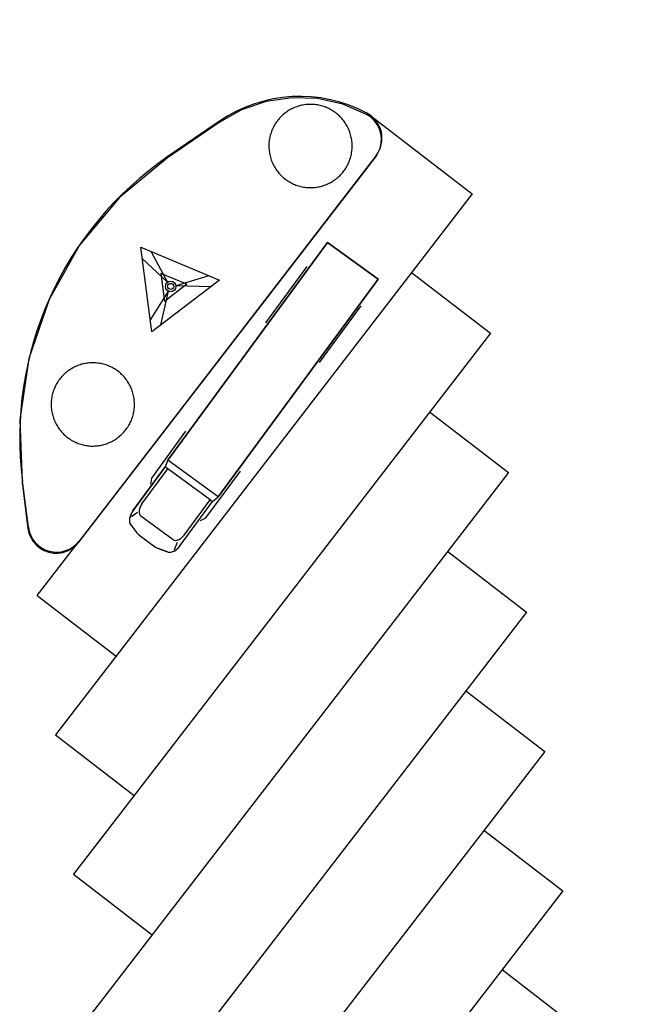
# Model space of a CAD drawing. Extents: x 446224 to 446791, y 446199 to 447379.
# Tile 81 of 113: x 446292 to 446314, y 447252 to 447287. Entities that reach past the tile are written whole.
import ezdxf

# ---------------------------------------------------------------- set-up
doc = ezdxf.new("R2010")
doc.units = 0
doc.header["$LTSCALE"] = 2
doc.header["$MEASUREMENT"] = 0
doc.linetypes.add('AUSGEZOGEN', pattern=[0])
doc.layers.add('BOESCHG', color=250, linetype='AUSGEZOGEN')
doc.layers.add('DB-Autohof', color=15, linetype='CONTINUOUS')

msp = doc.modelspace()

# ---------------------------------------------------------------- linework, layer by layer
at = {"layer": 'BOESCHG'}
msp.add_lwpolyline([(446482.746, 447140.555, 0.000007), (446485.092, 447124.399, 0.000282)], format="xyb", dxfattribs=at)
at = {"layer": 'DB-Autohof', "linetype": 'Continuous'}
for p, q in [((446302.057, 447283.974), (446301.157, 447283.842)), ((446302.966, 447283.94), (446302.057, 447283.974)), ((446301.157, 447283.842), (446300.296, 447283.549)), ((446302.152, 447283.625), (446302.11, 447283.607)), ((446302.195, 447283.642), (446302.152, 447283.625)), ((446302.238, 447283.658), (446302.195, 447283.642)), ((446302.282, 447283.673), (446302.238, 447283.658)), ((446302.326, 447283.686), (446302.282, 447283.673)), ((446302.37, 447283.697), (446302.326, 447283.686)), ((446302.415, 447283.708), (446302.37, 447283.697)), ((446302.461, 447283.716), (446302.415, 447283.708)), ((446302.506, 447283.724), (446302.461, 447283.716)), ((446302.552, 447283.73), (446302.506, 447283.724)), ((446302.597, 447283.734), (446302.552, 447283.73)), ((446302.643, 447283.737), (446302.597, 447283.734)), ((446302.689, 447283.739), (446302.643, 447283.737)), ((446302.735, 447283.739), (446302.689, 447283.739)), ((446302.781, 447283.738), (446302.735, 447283.739)), ((446302.827, 447283.735), (446302.781, 447283.738)), ((446302.873, 447283.731), (446302.827, 447283.735)), ((446302.919, 447283.726), (446302.873, 447283.731)), ((446302.964, 447283.719), (446302.919, 447283.726)), ((446303.01, 447283.71), (446302.964, 447283.719)), ((446303.854, 447283.743), (446302.966, 447283.94)), ((446303.055, 447283.701), (446303.01, 447283.71)), ((446303.099, 447283.689), (446303.055, 447283.701)), ((446303.144, 447283.677), (446303.099, 447283.689)), ((446303.187, 447283.663), (446303.144, 447283.677)), ((446303.231, 447283.647), (446303.187, 447283.663)), ((446303.274, 447283.631), (446303.231, 447283.647)), ((446303.316, 447283.612), (446303.274, 447283.631)), ((446304.692, 447283.388), (446303.854, 447283.743)), ((446300.296, 447283.549), (446299.502, 447283.105)), ((446301.662, 447283.289), (446301.631, 447283.255)), ((446301.694, 447283.321), (446301.662, 447283.289)), ((446301.728, 447283.353), (446301.694, 447283.321)), ((446301.762, 447283.384), (446301.728, 447283.353)), ((446301.798, 447283.413), (446301.762, 447283.384)), ((446301.834, 447283.442), (446301.798, 447283.413)), ((446301.871, 447283.469), (446301.834, 447283.442)), ((446301.909, 447283.495), (446301.871, 447283.469)), ((446301.948, 447283.52), (446301.909, 447283.495)), ((446301.987, 447283.543), (446301.948, 447283.52)), ((446302.027, 447283.566), (446301.987, 447283.543)), ((446302.068, 447283.587), (446302.027, 447283.566)), ((446302.11, 447283.607), (446302.068, 447283.587)), ((446303.358, 447283.593), (446303.316, 447283.612)), ((446303.399, 447283.572), (446303.358, 447283.593)), ((446303.439, 447283.55), (446303.399, 447283.572)), ((446303.479, 447283.527), (446303.439, 447283.55)), ((446303.518, 447283.503), (446303.479, 447283.527)), ((446303.556, 447283.477), (446303.518, 447283.503)), ((446303.594, 447283.45), (446303.556, 447283.477)), ((446303.63, 447283.422), (446303.594, 447283.45)), ((446303.666, 447283.393), (446303.63, 447283.422)), ((446303.701, 447283.363), (446303.666, 447283.393)), ((446303.734, 447283.331), (446303.701, 447283.363)), ((446303.767, 447283.299), (446303.734, 447283.331)), ((446303.799, 447283.265), (446303.767, 447283.299)), ((446304.829, 447283.299), (446304.692, 447283.388)), ((446304.837, 447283.293), (446304.829, 447283.299)), ((446304.963, 447283.175), (446304.837, 447283.293)), ((446304.844, 447283.337), (446308.409, 447280.591)), ((446299.502, 447283.105), (446297.686, 447281.86)), ((446299.517, 447283.143), (446297.7, 447281.898)), ((446301.421, 447282.953), (446301.4, 447282.912)), ((446301.443, 447282.994), (446301.421, 447282.953)), ((446301.466, 447283.034), (446301.443, 447282.994)), ((446301.491, 447283.072), (446301.466, 447283.034)), ((446301.516, 447283.111), (446301.491, 447283.072)), ((446301.543, 447283.148), (446301.516, 447283.111)), ((446301.571, 447283.185), (446301.543, 447283.148)), ((446301.6, 447283.22), (446301.571, 447283.185)), ((446301.631, 447283.255), (446301.6, 447283.22)), ((446303.829, 447283.231), (446303.799, 447283.265)), ((446303.859, 447283.196), (446303.829, 447283.231)), ((446303.887, 447283.159), (446303.859, 447283.196)), ((446303.914, 447283.122), (446303.887, 447283.159)), ((446303.941, 447283.084), (446303.914, 447283.122)), ((446303.965, 447283.046), (446303.941, 447283.084)), ((446303.989, 447283.006), (446303.965, 447283.046)), ((446304.011, 447282.966), (446303.989, 447283.006)), ((446304.032, 447282.925), (446304.011, 447282.966)), ((446305.068, 447283.036), (446304.963, 447283.175)), ((446305.146, 447282.882), (446305.068, 447283.036)), ((446301.293, 447282.609), (446301.283, 447282.564)), ((446301.304, 447282.654), (446301.293, 447282.609)), ((446301.317, 447282.698), (446301.304, 447282.654)), ((446301.331, 447282.742), (446301.317, 447282.698)), ((446301.346, 447282.785), (446301.331, 447282.742)), ((446301.363, 447282.828), (446301.346, 447282.785)), ((446301.381, 447282.87), (446301.363, 447282.828)), ((446301.4, 447282.912), (446301.381, 447282.87)), ((446304.052, 447282.883), (446304.032, 447282.925)), ((446304.071, 447282.841), (446304.052, 447282.883)), ((446304.088, 447282.799), (446304.071, 447282.841)), ((446304.104, 447282.755), (446304.088, 447282.799)), ((446304.118, 447282.712), (446304.104, 447282.755)), ((446304.131, 447282.667), (446304.118, 447282.712)), ((446304.143, 447282.623), (446304.131, 447282.667)), ((446304.153, 447282.578), (446304.143, 447282.623)), ((446305.197, 447282.716), (446305.146, 447282.882)), ((446305.219, 447282.544), (446305.197, 447282.716)), ((446301.255, 447282.336), (446301.254, 447282.29)), ((446301.254, 447282.29), (446301.254, 447282.244)), ((446301.254, 447282.244), (446301.256, 447282.198)), ((446301.258, 447282.382), (446301.255, 447282.336)), ((446301.262, 447282.428), (446301.258, 447282.382)), ((446301.268, 447282.473), (446301.262, 447282.428)), ((446301.275, 447282.519), (446301.268, 447282.473)), ((446301.283, 447282.564), (446301.275, 447282.519)), ((446304.162, 447282.533), (446304.153, 447282.578)), ((446304.169, 447282.487), (446304.162, 447282.533)), ((446304.175, 447282.442), (446304.169, 447282.487)), ((446304.18, 447282.396), (446304.175, 447282.442)), ((446304.183, 447282.35), (446304.18, 447282.396)), ((446304.185, 447282.304), (446304.183, 447282.35)), ((446304.184, 447282.212), (446304.185, 447282.258)), ((446304.185, 447282.258), (446304.185, 447282.304)), ((446305.172, 447282.202), (446305.21, 447282.371)), ((446305.21, 447282.371), (446305.219, 447282.544)), ((446294.561, 447268.326), (446305.012, 447281.896)), ((446305.026, 447281.935), (446294.575, 447268.365)), ((446301.256, 447282.198), (446301.259, 447282.152)), ((446301.259, 447282.152), (446301.264, 447282.106)), ((446301.264, 447282.106), (446301.27, 447282.06)), ((446301.27, 447282.06), (446301.277, 447282.015)), ((446301.277, 447282.015), (446301.286, 447281.97)), ((446301.286, 447281.97), (446301.296, 447281.925)), ((446301.296, 447281.925), (446301.308, 447281.88)), ((446304.122, 447281.85), (446304.135, 447281.894)), ((446304.135, 447281.894), (446304.146, 447281.939)), ((446304.146, 447281.939), (446304.156, 447281.984)), ((446304.156, 447281.984), (446304.164, 447282.029)), ((446304.164, 447282.029), (446304.171, 447282.074)), ((446304.171, 447282.074), (446304.177, 447282.12)), ((446304.177, 447282.12), (446304.181, 447282.166)), ((446304.181, 447282.166), (446304.184, 447282.212)), ((446305.012, 447281.896), (446305.105, 447282.042)), ((446305.105, 447282.042), (446305.172, 447282.202)), ((446297.686, 447281.86), (446295.999, 447280.461)), ((446301.308, 447281.88), (446301.321, 447281.836)), ((446301.321, 447281.836), (446301.335, 447281.792)), ((446301.335, 447281.792), (446301.351, 447281.749)), ((446301.351, 447281.749), (446301.368, 447281.706)), ((446301.368, 447281.706), (446301.387, 447281.664)), ((446301.387, 447281.664), (446301.407, 447281.623)), ((446301.407, 447281.623), (446301.428, 447281.582)), ((446301.428, 447281.582), (446301.45, 447281.541)), ((446301.45, 447281.541), (446301.474, 447281.502)), ((446303.973, 447281.514), (446303.996, 447281.554)), ((446303.996, 447281.554), (446304.018, 447281.594)), ((446304.018, 447281.594), (446304.039, 447281.635)), ((446304.039, 447281.635), (446304.058, 447281.677)), ((446304.058, 447281.677), (446304.076, 447281.72)), ((446304.076, 447281.72), (446304.093, 447281.762)), ((446304.093, 447281.762), (446304.108, 447281.806)), ((446304.108, 447281.806), (446304.122, 447281.85)), ((446301.474, 447281.502), (446301.498, 447281.463)), ((446301.498, 447281.463), (446301.525, 447281.425)), ((446301.525, 447281.425), (446301.552, 447281.388)), ((446301.552, 447281.388), (446301.58, 447281.352)), ((446301.58, 447281.352), (446301.61, 447281.317)), ((446301.61, 447281.317), (446301.64, 447281.282)), ((446301.64, 447281.282), (446301.672, 447281.249)), ((446301.672, 447281.249), (446301.705, 447281.216)), ((446301.705, 447281.216), (446301.738, 447281.185)), ((446303.677, 447281.164), (446303.711, 447281.195)), ((446303.711, 447281.195), (446303.745, 447281.226)), ((446303.745, 447281.226), (446303.777, 447281.259)), ((446303.777, 447281.259), (446303.808, 447281.293)), ((446303.808, 447281.293), (446303.839, 447281.327)), ((446303.839, 447281.327), (446303.868, 447281.363)), ((446303.868, 447281.363), (446303.896, 447281.4)), ((446303.896, 447281.4), (446303.923, 447281.437)), ((446303.923, 447281.437), (446303.948, 447281.475)), ((446303.948, 447281.475), (446303.973, 447281.514)), ((446301.738, 447281.185), (446301.773, 447281.155)), ((446301.773, 447281.155), (446301.809, 447281.126)), ((446301.809, 447281.126), (446301.845, 447281.098)), ((446301.845, 447281.098), (446301.883, 447281.071)), ((446301.883, 447281.071), (446301.921, 447281.045)), ((446301.921, 447281.045), (446301.96, 447281.02)), ((446301.96, 447281.02), (446302, 447280.997)), ((446302, 447280.997), (446302.04, 447280.975)), ((446302.04, 447280.975), (446302.081, 447280.955)), ((446302.081, 447280.955), (446302.123, 447280.935)), ((446302.123, 447280.935), (446302.165, 447280.917)), ((446302.165, 447280.917), (446302.208, 447280.9)), ((446302.208, 447280.9), (446302.252, 447280.885)), ((446302.252, 447280.885), (446302.295, 447280.871)), ((446302.295, 447280.871), (446302.34, 447280.858)), ((446302.34, 447280.858), (446302.384, 447280.847)), ((446303.024, 447280.84), (446303.069, 447280.85)), ((446303.069, 447280.85), (446303.113, 447280.862)), ((446303.113, 447280.862), (446303.157, 447280.875)), ((446303.157, 447280.875), (446303.201, 447280.89)), ((446303.201, 447280.89), (446303.244, 447280.905)), ((446303.244, 447280.905), (446303.287, 447280.923)), ((446303.287, 447280.923), (446303.329, 447280.941)), ((446303.329, 447280.941), (446303.371, 447280.961)), ((446303.371, 447280.961), (446303.412, 447280.982)), ((446303.412, 447280.982), (446303.452, 447281.004)), ((446303.452, 447281.004), (446303.491, 447281.028)), ((446303.491, 447281.028), (446303.53, 447281.053)), ((446303.53, 447281.053), (446303.568, 447281.079)), ((446303.568, 447281.079), (446303.605, 447281.106)), ((446303.605, 447281.106), (446303.641, 447281.135)), ((446303.641, 447281.135), (446303.677, 447281.164)), ((446308.409, 447280.591), (446293.74, 447261.544)), ((446302.384, 447280.847), (446302.429, 447280.837)), ((446302.429, 447280.837), (446302.475, 447280.829)), ((446302.475, 447280.829), (446302.52, 447280.822)), ((446302.52, 447280.822), (446302.566, 447280.816)), ((446302.566, 447280.816), (446302.612, 447280.812)), ((446302.612, 447280.812), (446302.658, 447280.81)), ((446302.658, 447280.81), (446302.704, 447280.808)), ((446302.704, 447280.808), (446302.75, 447280.809)), ((446302.75, 447280.809), (446302.796, 447280.81)), ((446302.796, 447280.81), (446302.842, 447280.813)), ((446302.842, 447280.813), (446302.887, 447280.818)), ((446302.887, 447280.818), (446302.933, 447280.824)), ((446302.933, 447280.824), (446302.979, 447280.831)), ((446302.979, 447280.831), (446303.024, 447280.84)), ((446295.999, 447280.461), (446294.595, 447278.779)), ((446294.595, 447278.779), (446293.521, 447276.87)), ((446303.321, 447278.881), (446297.7, 447271.217)), ((446297.7, 447271.217), (446303.321, 447278.881)), ((446305.095, 447277.58), (446303.321, 447278.881)), ((446303.321, 447278.881), (446305.095, 447277.58)), ((446297.133, 447275.731), (446296.746, 447278.706)), ((446296.746, 447278.706), (446299.516, 447277.554)), ((446297.115, 447278.553), (446297.685, 447277.478)), ((446296.797, 447278.31), (446297.685, 447277.478)), ((446297.447, 447277.789), (446297.576, 447276.797)), ((446298.37, 447277.405), (446297.447, 447277.789)), ((446301.144, 447276.042), (446302.604, 447278.032)), ((446306.273, 447277.819), (446309.047, 447275.683)), ((446299.516, 447277.554), (446297.133, 447275.731)), ((446298.37, 447277.405), (446297.576, 447276.797)), ((446299.146, 447277.707), (446297.982, 447277.354)), ((446299.474, 447269.916), (446305.095, 447277.58)), ((446305.095, 447277.58), (446299.474, 447269.916)), ((446297.081, 447276.128), (446297.726, 447277.159)), ((446297.45, 447275.974), (446297.726, 447277.159)), ((446299.198, 447277.311), (446297.982, 447277.354)), ((446293.521, 447276.87), (446292.811, 447274.797)), ((446303.041, 447274.651), (446304.501, 447276.641)), ((446309.047, 447275.683), (446294.378, 447256.635)), ((446292.811, 447274.797), (446292.49, 447272.63)), ((446294.754, 447274.609), (446294.709, 447274.599)), ((446294.799, 447274.618), (446294.754, 447274.609)), ((446294.845, 447274.626), (446294.799, 447274.618)), ((446294.89, 447274.632), (446294.845, 447274.626)), ((446294.936, 447274.636), (446294.89, 447274.632)), ((446294.982, 447274.639), (446294.936, 447274.636)), ((446295.028, 447274.641), (446294.982, 447274.639)), ((446295.074, 447274.641), (446295.028, 447274.641)), ((446295.12, 447274.64), (446295.074, 447274.641)), ((446295.166, 447274.637), (446295.12, 447274.64)), ((446295.212, 447274.633), (446295.166, 447274.637)), ((446295.258, 447274.628), (446295.212, 447274.633)), ((446295.303, 447274.621), (446295.258, 447274.628)), ((446295.348, 447274.612), (446295.303, 447274.621)), ((446295.393, 447274.603), (446295.348, 447274.612)), ((446294.101, 447274.286), (446294.067, 447274.255)), ((446294.136, 447274.315), (446294.101, 447274.286)), ((446294.173, 447274.343), (446294.136, 447274.315)), ((446294.21, 447274.371), (446294.173, 447274.343)), ((446294.248, 447274.397), (446294.21, 447274.371)), ((446294.286, 447274.422), (446294.248, 447274.397)), ((446294.326, 447274.445), (446294.286, 447274.422)), ((446294.366, 447274.468), (446294.326, 447274.445)), ((446294.407, 447274.489), (446294.366, 447274.468)), ((446294.449, 447274.509), (446294.407, 447274.489)), ((446294.491, 447274.527), (446294.449, 447274.509)), ((446294.534, 447274.544), (446294.491, 447274.527)), ((446294.577, 447274.56), (446294.534, 447274.544)), ((446294.62, 447274.574), (446294.577, 447274.56)), ((446294.665, 447274.588), (446294.62, 447274.574)), ((446294.709, 447274.599), (446294.665, 447274.588)), ((446295.438, 447274.591), (446295.393, 447274.603)), ((446295.482, 447274.579), (446295.438, 447274.591)), ((446295.526, 447274.565), (446295.482, 447274.579)), ((446295.57, 447274.549), (446295.526, 447274.565)), ((446295.612, 447274.533), (446295.57, 447274.549)), ((446295.655, 447274.514), (446295.612, 447274.533)), ((446295.697, 447274.495), (446295.655, 447274.514)), ((446295.738, 447274.474), (446295.697, 447274.495)), ((446295.778, 447274.452), (446295.738, 447274.474)), ((446295.818, 447274.429), (446295.778, 447274.452)), ((446295.857, 447274.405), (446295.818, 447274.429)), ((446295.895, 447274.379), (446295.857, 447274.405)), ((446295.932, 447274.352), (446295.895, 447274.379)), ((446295.969, 447274.324), (446295.932, 447274.352)), ((446296.005, 447274.295), (446295.969, 447274.324)), ((446296.039, 447274.265), (446296.005, 447274.295)), ((446296.073, 447274.233), (446296.039, 447274.265)), ((446293.805, 447273.935), (446293.782, 447273.896)), ((446293.829, 447273.974), (446293.805, 447273.935)), ((446293.855, 447274.013), (446293.829, 447273.974)), ((446293.882, 447274.05), (446293.855, 447274.013)), ((446293.91, 447274.087), (446293.882, 447274.05)), ((446293.939, 447274.122), (446293.91, 447274.087)), ((446293.969, 447274.157), (446293.939, 447274.122)), ((446294.001, 447274.191), (446293.969, 447274.157)), ((446294.033, 447274.223), (446294.001, 447274.191)), ((446294.067, 447274.255), (446294.033, 447274.223)), ((446296.106, 447274.201), (446296.073, 447274.233)), ((446296.137, 447274.167), (446296.106, 447274.201)), ((446296.168, 447274.133), (446296.137, 447274.167)), ((446296.198, 447274.098), (446296.168, 447274.133)), ((446296.226, 447274.061), (446296.198, 447274.098)), ((446296.253, 447274.024), (446296.226, 447274.061)), ((446296.279, 447273.986), (446296.253, 447274.024)), ((446296.304, 447273.948), (446296.279, 447273.986)), ((446296.328, 447273.908), (446296.304, 447273.948)), ((446293.655, 447273.6), (446293.643, 447273.556)), ((446293.669, 447273.644), (446293.655, 447273.6)), ((446293.685, 447273.687), (446293.669, 447273.644)), ((446293.701, 447273.73), (446293.685, 447273.687)), ((446293.72, 447273.772), (446293.701, 447273.73)), ((446293.739, 447273.814), (446293.72, 447273.772)), ((446293.76, 447273.855), (446293.739, 447273.814)), ((446293.782, 447273.896), (446293.76, 447273.855)), ((446296.35, 447273.868), (446296.328, 447273.908)), ((446296.371, 447273.827), (446296.35, 447273.868)), ((446296.391, 447273.785), (446296.371, 447273.827)), ((446296.41, 447273.743), (446296.391, 447273.785)), ((446296.427, 447273.701), (446296.41, 447273.743)), ((446296.442, 447273.657), (446296.427, 447273.701)), ((446296.457, 447273.614), (446296.442, 447273.657)), ((446296.47, 447273.569), (446296.457, 447273.614)), ((446296.482, 447273.525), (446296.47, 447273.569)), ((446293.594, 447273.238), (446293.593, 447273.192)), ((446293.597, 447273.284), (446293.594, 447273.238)), ((446293.601, 447273.33), (446293.597, 447273.284)), ((446293.606, 447273.375), (446293.601, 447273.33)), ((446293.613, 447273.421), (446293.606, 447273.375)), ((446293.622, 447273.466), (446293.613, 447273.421)), ((446293.631, 447273.511), (446293.622, 447273.466)), ((446293.643, 447273.556), (446293.631, 447273.511)), ((446296.492, 447273.48), (446296.482, 447273.525)), ((446296.501, 447273.435), (446296.492, 447273.48)), ((446296.508, 447273.389), (446296.501, 447273.435)), ((446296.514, 447273.344), (446296.508, 447273.389)), ((446296.519, 447273.298), (446296.514, 447273.344)), ((446296.522, 447273.252), (446296.519, 447273.298)), ((446296.524, 447273.206), (446296.522, 447273.252)), ((446293.593, 447273.192), (446293.593, 447273.146)), ((446293.593, 447273.146), (446293.595, 447273.1)), ((446293.595, 447273.1), (446293.598, 447273.054)), ((446293.598, 447273.054), (446293.602, 447273.008)), ((446293.602, 447273.008), (446293.608, 447272.962)), ((446293.608, 447272.962), (446293.616, 447272.917)), ((446293.616, 447272.917), (446293.625, 447272.872)), ((446296.485, 447272.841), (446296.495, 447272.886)), ((446296.495, 447272.886), (446296.503, 447272.931)), ((446296.503, 447272.931), (446296.51, 447272.976)), ((446296.51, 447272.976), (446296.516, 447273.022)), ((446296.516, 447273.022), (446296.52, 447273.068)), ((446296.52, 447273.068), (446296.523, 447273.114)), ((446296.523, 447273.114), (446296.524, 447273.16)), ((446296.524, 447273.16), (446296.524, 447273.206)), ((446306.91, 447272.91), (446309.684, 447270.774)), ((446292.49, 447272.63), (446292.568, 447270.44)), ((446293.625, 447272.872), (446293.635, 447272.827)), ((446293.635, 447272.827), (446293.646, 447272.782)), ((446293.646, 447272.782), (446293.66, 447272.738)), ((446293.66, 447272.738), (446293.674, 447272.694)), ((446293.674, 447272.694), (446293.69, 447272.651)), ((446293.69, 447272.651), (446293.707, 447272.608)), ((446293.707, 447272.608), (446293.725, 447272.566)), ((446293.725, 447272.566), (446293.745, 447272.525)), ((446296.357, 447272.496), (446296.377, 447272.537)), ((446296.377, 447272.537), (446296.397, 447272.579)), ((446296.397, 447272.579), (446296.415, 447272.622)), ((446296.415, 447272.622), (446296.432, 447272.664)), ((446296.432, 447272.664), (446296.447, 447272.708)), ((446296.447, 447272.708), (446296.461, 447272.752)), ((446296.461, 447272.752), (446296.474, 447272.796)), ((446296.474, 447272.796), (446296.485, 447272.841)), ((446293.745, 447272.525), (446293.766, 447272.484)), ((446293.766, 447272.484), (446293.789, 447272.443)), ((446293.789, 447272.443), (446293.812, 447272.404)), ((446293.812, 447272.404), (446293.837, 447272.365)), ((446293.837, 447272.365), (446293.863, 447272.327)), ((446293.863, 447272.327), (446293.891, 447272.29)), ((446293.891, 447272.29), (446293.919, 447272.254)), ((446293.919, 447272.254), (446293.948, 447272.219)), ((446293.948, 447272.219), (446293.979, 447272.184)), ((446293.979, 447272.184), (446294.011, 447272.151)), ((446296.116, 447272.161), (446296.147, 447272.195)), ((446296.147, 447272.195), (446296.177, 447272.229)), ((446296.177, 447272.229), (446296.206, 447272.265)), ((446296.206, 447272.265), (446296.235, 447272.302)), ((446296.235, 447272.302), (446296.261, 447272.339)), ((446296.261, 447272.339), (446296.287, 447272.377)), ((446296.287, 447272.377), (446296.312, 447272.416)), ((446296.312, 447272.416), (446296.335, 447272.456)), ((446296.335, 447272.456), (446296.357, 447272.496)), ((446297.135, 447270.575), (446298.335, 447272.23)), ((446294.011, 447272.151), (446294.043, 447272.118)), ((446294.043, 447272.118), (446294.077, 447272.087)), ((446294.077, 447272.087), (446294.112, 447272.057)), ((446294.112, 447272.057), (446294.147, 447272.028)), ((446294.147, 447272.028), (446294.184, 447271.999)), ((446294.184, 447271.999), (446294.221, 447271.973)), ((446294.221, 447271.973), (446294.26, 447271.947)), ((446294.26, 447271.947), (446294.299, 447271.922)), ((446294.299, 447271.922), (446294.338, 447271.899)), ((446294.338, 447271.899), (446294.379, 447271.877)), ((446294.379, 447271.877), (446294.42, 447271.857)), ((446294.42, 447271.857), (446294.462, 447271.837)), ((446294.462, 447271.837), (446294.504, 447271.819)), ((446295.626, 447271.824), (446295.668, 447271.843)), ((446295.668, 447271.843), (446295.709, 447271.863)), ((446295.709, 447271.863), (446295.75, 447271.884)), ((446295.75, 447271.884), (446295.791, 447271.906)), ((446295.791, 447271.906), (446295.83, 447271.93)), ((446295.83, 447271.93), (446295.869, 447271.955)), ((446295.869, 447271.955), (446295.907, 447271.981)), ((446295.907, 447271.981), (446295.944, 447272.008)), ((446295.944, 447272.008), (446295.98, 447272.036)), ((446295.98, 447272.036), (446296.015, 447272.066)), ((446296.015, 447272.066), (446296.05, 447272.097)), ((446296.05, 447272.097), (446296.083, 447272.128)), ((446296.083, 447272.128), (446296.116, 447272.161)), ((446294.504, 447271.819), (446294.547, 447271.802)), ((446294.547, 447271.802), (446294.59, 447271.787)), ((446294.59, 447271.787), (446294.634, 447271.773)), ((446294.634, 447271.773), (446294.678, 447271.76)), ((446294.678, 447271.76), (446294.723, 447271.749)), ((446294.723, 447271.749), (446294.768, 447271.739)), ((446294.768, 447271.739), (446294.813, 447271.731)), ((446294.813, 447271.731), (446294.859, 447271.724)), ((446294.859, 447271.724), (446294.904, 447271.718)), ((446294.904, 447271.718), (446294.95, 447271.714)), ((446294.95, 447271.714), (446294.996, 447271.711)), ((446294.996, 447271.711), (446295.042, 447271.71)), ((446295.042, 447271.71), (446295.088, 447271.711)), ((446295.088, 447271.711), (446295.134, 447271.712)), ((446295.134, 447271.712), (446295.18, 447271.715)), ((446295.18, 447271.715), (446295.226, 447271.72)), ((446295.226, 447271.72), (446295.272, 447271.726)), ((446295.272, 447271.726), (446295.317, 447271.733)), ((446295.317, 447271.733), (446295.362, 447271.742)), ((446295.362, 447271.742), (446295.407, 447271.752)), ((446295.407, 447271.752), (446295.452, 447271.764)), ((446295.452, 447271.764), (446295.496, 447271.777)), ((446295.496, 447271.777), (446295.54, 447271.792)), ((446295.54, 447271.792), (446295.583, 447271.807)), ((446295.583, 447271.807), (446295.626, 447271.824)), ((446297.7, 447271.217), (446297.609, 447270.977)), ((446299.474, 447269.916), (446297.7, 447271.217)), ((446297.609, 447270.977), (446296.471, 447269.425)), ((446296.471, 447269.425), (446297.609, 447270.977)), ((446296.785, 447269.671), (446297.696, 447270.913)), ((446297.696, 447270.913), (446297.609, 447270.977)), ((446299.186, 447269.82), (446297.696, 447270.913)), ((446299.032, 447269.184), (446300.25, 447270.826)), ((446292.791, 447268.848), (446292.583, 447270.478)), ((446309.684, 447270.774), (446295.015, 447251.727)), ((446297.099, 447270.373), (446297.135, 447270.575)), ((446292.568, 447270.44), (446292.777, 447268.81)), ((446298.135, 447268.205), (446299.273, 447269.757)), ((446298.135, 447268.205), (446299.273, 447269.757)), ((446298.275, 447268.578), (446299.186, 447269.82)), ((446299.186, 447269.82), (446299.273, 447269.757)), ((446299.273, 447269.757), (446299.474, 447269.916)), ((446296.471, 447269.425), (446296.428, 447269.359)), ((446296.352, 447269.153), (446296.346, 447269.088)), ((446296.346, 447269.088), (446296.351, 447269.028)), ((446296.367, 447269.221), (446296.352, 447269.153)), ((446296.393, 447269.291), (446296.367, 447269.221)), ((446296.428, 447269.359), (446296.393, 447269.291)), ((446296.63, 447269.365), (446296.416, 447269.217)), ((446296.749, 447269.25), (446297.885, 447268.418)), ((446298.85, 447269.088), (446299.032, 447269.184)), ((446292.777, 447268.81), (446292.812, 447268.645)), ((446296.351, 447269.028), (446296.367, 447268.976)), ((446296.367, 447268.976), (446296.393, 447268.932)), ((446296.393, 447268.932), (446296.611, 447268.654)), ((446296.393, 447268.932), (446296.611, 447268.654)), ((446292.812, 447268.645), (446292.875, 447268.489)), ((446292.875, 447268.489), (446292.962, 447268.345)), ((446296.611, 447268.654), (446296.719, 447268.549)), ((446296.719, 447268.549), (446297.266, 447268.148)), ((446296.719, 447268.549), (446297.225, 447268.178)), ((446292.962, 447268.345), (446293.073, 447268.219)), ((446293.073, 447268.219), (446293.203, 447268.112)), ((446293.103, 447266.452), (446294.575, 447268.365)), ((446293.203, 447268.112), (446293.349, 447268.029)), ((446293.349, 447268.029), (446293.507, 447267.971)), ((446294.167, 447268.019), (446294.315, 447268.099)), ((446294.315, 447268.099), (446294.448, 447268.202)), ((446294.448, 447268.202), (446294.561, 447268.326)), ((446297.266, 447268.148), (446297.357, 447268.107)), ((446297.357, 447268.107), (446297.688, 447267.982)), ((446297.688, 447267.982), (446297.357, 447268.107)), ((446297.911, 447268.009), (446297.972, 447268.045)), ((446297.932, 447268.068), (446298.039, 447268.326)), ((446297.972, 447268.045), (446298.03, 447268.09)), ((446298.03, 447268.09), (446298.085, 447268.144)), ((446298.085, 447268.144), (446298.135, 447268.205)), ((446298.128, 447268.195), (446298.135, 447268.205)), ((446293.507, 447267.971), (446293.673, 447267.941)), ((446293.673, 447267.941), (446293.841, 447267.939)), ((446293.841, 447267.939), (446294.007, 447267.965)), ((446294.007, 447267.965), (446294.167, 447268.019)), ((446297.688, 447267.982), (446297.738, 447267.971)), ((446297.738, 447267.971), (446297.792, 447267.972)), ((446297.792, 447267.972), (446297.851, 447267.985)), ((446297.851, 447267.985), (446297.911, 447268.009)), ((446307.548, 447268.002), (446310.322, 447265.866)), ((446293.103, 447266.452), (446295.876, 447264.316)), ((446310.322, 447265.866), (446295.653, 447246.818)), ((446308.185, 447263.093), (446310.959, 447260.957)), ((446293.74, 447261.544), (446296.514, 447259.408)), ((446310.959, 447260.957), (446296.29, 447241.91)), ((446308.823, 447258.185), (446311.596, 447256.049)), ((446294.378, 447256.635), (446297.151, 447254.499)), ((446311.596, 447256.049), (446296.927, 447237.001)), ((446309.46, 447253.276), (446312.234, 447251.14))]:
    msp.add_line(p, q, dxfattribs=at)
for radius in [0.186, 0.106]:
    msp.add_circle((446297.798, 447277.33), radius, dxfattribs=at)
for centre, radius, start, end in [((446302.344, 447279.019), 5, 61.8073, 124.4353), ((446304.234, 447282.545), 1, 322.3996, 61.8073), ((446304.486, 447272.001), 12, 124.4353, 187.2883), ((446297.061, 447268.992), 0.732, 143.7445, 150.6333), ((446297.019, 447269.402), 0.334, 165.1359, 185.2118), ((446297.187, 447269.361), 0.507, 150.362, 165.5365), ((446297.257, 447269.325), 0.586, 143.7443, 150.6332), ((446296.764, 447269.089), 0.417, 165.1361, 185.2121), ((446296.974, 447269.038), 0.634, 150.3622, 165.5367), ((446296.874, 447269.387), 0.188, 184.8392, 214.3903), ((446296.83, 447269.361), 0.137, 215.4333, 233.7443), ((446293.783, 447268.975), 1, 187.2883, 322.3996), ((446296.582, 447269.071), 0.235, 184.8394, 214.3907), ((446296.53, 447269.04), 0.174, 215.658, 218.1067), ((446297.065, 447269.01), 0.577, 218.0685, 220.5928), ((446297.049, 447268.995), 0.555, 220.5969, 225.7963), ((446297.04, 447268.986), 0.542, 225.8012, 231.0836), ((446297.037, 447268.983), 0.538, 231.0889, 233.7443), ((446297.965, 447268.528), 0.137, 233.7443, 252.0553), ((446297.978, 447268.578), 0.188, 253.0983, 282.6495), ((446297.948, 447268.721), 0.334, 282.2768, 302.3527), ((446297.858, 447268.869), 0.507, 301.9522, 317.1266), ((446297.803, 447268.924), 0.586, 316.8554, 323.7443), ((446297.543, 447268.612), 0.538, 233.7446, 236.4), ((446297.545, 447268.615), 0.542, 236.4053, 241.6877), ((446297.551, 447268.627), 0.555, 241.6926, 246.892), ((446297.56, 447268.647), 0.577, 246.8962, 249.4205), ((446297.682, 447268.471), 0.516, 291.663, 309.0881), ((446297.57, 447268.616), 0.699, 308.7565, 322.9704), ((446297.754, 447268.153), 0.183, 248.9768, 266.927), ((446297.759, 447268.272), 0.302, 267.1629, 292.1284)]:
    msp.add_arc(centre, radius, start, end, dxfattribs=at)

doc.saveas('drawing.dxf')
